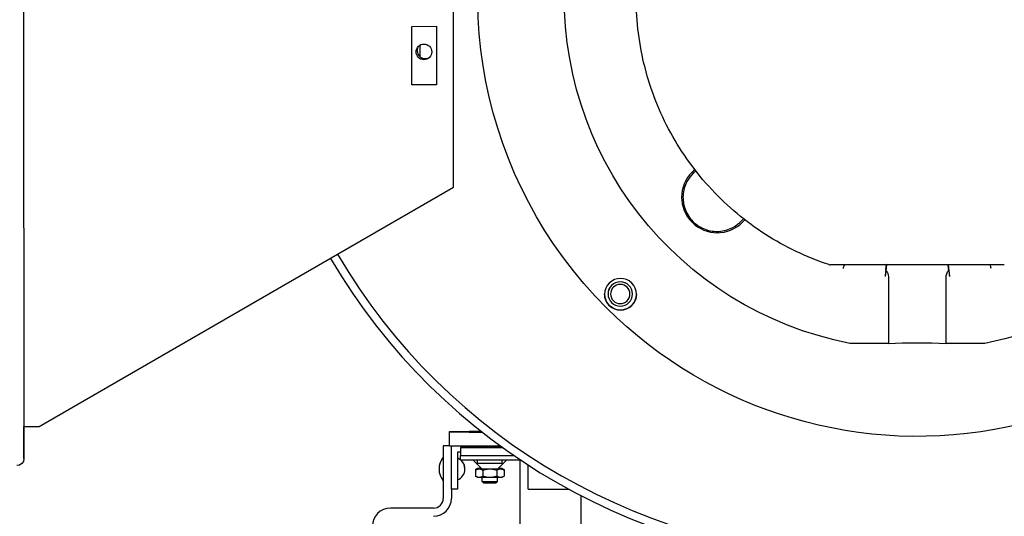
# Model space of a CAD drawing. Extents: x 1 to 669, y 0 to 417.
# Tile 10 of 256: x 60.63 to 73.23, y 249.67 to 256.03. Entities that reach past the tile are written whole.
import ezdxf

# ---------------------------------------------------------------- set-up
doc = ezdxf.new("R2010")
doc.units = 0
doc.header["$LTSCALE"] = 12
doc.header["$MEASUREMENT"] = 0
doc.layers.add('X', color=1, linetype='CONTINUOUS')

msp = doc.modelspace()

# ---------------------------------------------------------------- linework, layer by layer
at = {"layer": 'X'}
for p, q in [((66.18593, 253.88486), (66.18238, 259.32172)), ((60.68244, 259.22834), (60.6882, 250.40794)), ((65.65334, 255.94638), (65.96584, 255.94658)), ((65.65382, 255.19638), (65.65334, 255.94638)), ((65.96584, 255.94658), (65.96632, 255.19658)), ((68.5574, 255.79739), (68.56011, 255.79779)), ((65.75684, 255.55588), (65.75675, 255.70637)), ((65.96632, 255.19669), (65.65382, 255.19649)), ((65.96632, 255.19658), (65.65382, 255.19638)), ((68.76534, 255.01039), (68.76573, 255.01054)), ((69.27089, 254.11287), (69.23799, 254.07997)), ((60.88243, 250.81827), (66.18593, 253.88486)), ((69.88209, 253.43586), (69.91364, 253.46742)), ((71.72461, 252.8908), (71.70736, 252.74119)), ((71.7263, 252.90543), (71.72628, 252.90527)), ((72.51492, 252.8908), (72.53217, 252.74119)), ((71.75031, 252.7365), (71.75031, 251.88515)), ((72.48922, 251.88515), (72.48922, 252.7365)), ((68.16282, 252.51681), (68.16282, 252.51751)), ((68.47532, 252.51681), (68.47532, 252.51751)), ((71.75031, 251.88515), (71.25683, 251.88515)), ((72.9827, 251.88515), (72.48922, 251.88515)), ((60.6882, 250.41962), (60.68794, 250.8183)), ((66.13425, 250.75749), (66.53837, 250.75749)), ((66.13425, 250.74706), (66.13425, 250.75749)), ((66.5516, 250.74706), (66.13425, 250.74706)), ((66.13425, 250.56776), (66.13425, 250.74706)), ((66.05328, 250.57344), (66.05328, 249.89844)), ((66.13425, 250.57344), (66.05328, 250.57344)), ((66.78853, 250.56776), (66.13425, 250.56776)), ((66.15788, 250.01782), (66.15788, 250.56776)), ((66.23662, 250.49027), (66.23662, 250.01782)), ((66.27599, 250.49027), (66.23662, 250.49027)), ((66.27599, 250.54922), (66.27599, 250.54866)), ((66.27599, 250.54922), (66.81411, 250.54922)), ((66.27599, 250.54866), (66.27599, 250.45024)), ((66.81497, 250.5486), (66.35473, 250.5486)), ((66.72964, 250.54916), (66.54297, 250.54907)), ((60.6882, 250.40788), (60.6882, 250.41956)), ((66.27599, 250.39179), (66.27599, 250.45024)), ((66.27599, 250.39179), (67.02402, 250.39179)), ((66.35473, 250.45017), (66.95452, 250.45017)), ((66.54961, 250.27675), (66.43457, 250.39179)), ((66.49252, 250.34886), (66.49252, 250.39179)), ((66.7504, 250.27675), (66.86544, 250.39179)), ((66.80748, 250.34886), (66.80748, 250.39179)), ((67.03189, 250.39751), (67.03189, 244.22649)), ((66.46816, 250.26893), (66.46816, 250.26268)), ((66.46816, 250.26268), (66.46816, 250.18452)), ((66.49252, 250.28299), (66.46831, 250.26901)), ((66.49252, 250.27675), (66.46831, 250.26277)), ((66.55908, 250.26255), (66.55908, 250.18439)), ((66.74092, 250.26255), (66.74092, 250.18439)), ((66.80748, 250.28299), (66.83169, 250.26901)), ((66.80748, 250.27675), (66.83169, 250.26277)), ((66.83184, 250.26893), (66.83184, 250.26268)), ((66.83184, 250.26268), (66.83184, 250.18452)), ((67.14213, 250.017), (67.14213, 250.32474)), ((66.49252, 250.17045), (66.46831, 250.18443)), ((66.55158, 250.11514), (66.55158, 250.17035)), ((66.5691, 250.09762), (66.55158, 250.11514)), ((66.73091, 250.09762), (66.74843, 250.11514)), ((66.74843, 250.11514), (66.74843, 250.17035)), ((66.80748, 250.17045), (66.83169, 250.18443)), ((66.23662, 250.01782), (66.15788, 250.01782)), ((66.15788, 250.01782), (66.15788, 249.89844)), ((67.14213, 250.017), (67.65868, 250.017)), ((67.81929, 244.62337), (67.81929, 249.93174)), ((65.92828, 249.77344), (65.37688, 249.77344))]:
    msp.add_line(p, q, dxfattribs=at)
for centre, radius, start, end in [((66.23908, 250.27734), 0.23868, 141.11868, 180.276014), ((66.23908, 250.27504), 0.23868, 141.11868, 218.88132), ((66.18338, 250.27734), 0.14772, 51.180136, 68.877979), ((66.18338, 250.27504), 0.14772, 291.122021, 68.877979), ((66.18338, 250.27734), 0.14772, 359.554023, 50.783179), ((65.92828, 249.89844), 0.125, 270, 0), ((65.92828, 249.89844), 0.2296, 270, 0), ((65.37688, 249.54384), 0.2296, 90, 180)]:
    msp.add_arc(centre, radius, start, end, dxfattribs=at)
at = {"layer": 'X', "extrusion": (2.22648e-16, -3.33556e-20, -1)}
msp.add_ellipse((72.11977, 256.31805), major_axis=(-5.625, 0), ratio=0.99999965, start_param=-0.78622778, end_param=2.77205348, dxfattribs=at)
at = {"layer": 'X', "extrusion": (2.22638e-16, -2.45703e-22, -1)}
msp.add_ellipse((72.11977, 256.31764), major_axis=(-4.51571, 0), ratio=0.99999965, start_param=-1.37851785, end_param=1.48888842, dxfattribs=at)
at = {"layer": 'X', "extrusion": (2.22633e-16, -1.92686e-23, -1)}
msp.add_ellipse((68.5574, 255.79718), major_axis=(0.24738, 0.03613), ratio=0.00082567, start_param=-1.57067574, end_param=-1.55973459, dxfattribs=at)
at = {"layer": 'X'}
for centre, major_axis, ratio, start_param, end_param in [((65.80677, 255.6192), (0.1005, 0), 0.99999965, -4.71238898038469, 1.570796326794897), ((65.82125, 255.63292), (-0.1005, 0), 0.99999965, -0.71346864, 2.22558826), ((71.4652, 255.71273), (6.6666, 0), 0.99999965, -1.57079633, 0), ((71.4652, 255.71273), (6.562, 0), 0.99999965, -1.57079633, 0), ((65.82125, 255.63303), (-0.1005, 0), 0.99999965, 0.00055836, 2.22930524), ((68.62167, 255.46631), (-0.24291, -0.0591), 0.00081078, -1.5780397, -1.5709936), ((69.56004, 253.75792), (-0.45545, 0), 0.99999965, -0.78539816, 2.35619449), ((71.4652, 256.99373), (7.843, 0), 0.99999965, -2.61112784, -1.57079633), ((71.4652, 256.99373), (7.9476, 0), 0.99999965, -2.61120962, -1.57079633), ((71.00598, 252.95115), (0.06, 0), 0.99999965, -1.89124691, -1.57079633), ((72.17882, 255.75524), (-6.90931, 59.91876), 0.00009559, -1.61976732, -1.61863097), ((73.06567, 252.84377), (-0.06569, 0.24122), 0.00021924, -1.56999121, -1.37405257), ((71.70736, 252.74098), (-0.02864, -0.24835), 0.00009559, -1.90643506, -1.57162526), ((68.31907, 252.51751), (-0.15625, 0), 0.99999965, -1.57079633, 0), ((68.31907, 252.51751), (0.15625, 0), 0.99999965, 0, 1.57079633), ((60.88243, 250.81843), (-0.1945, -0.00013), 0.00083443, -0.00000054, 1.57079578), ((66.65, 250.54891), (-0.21654, 0), 0.00083443, -1.05377325, 2.43506403), ((66.80748, 250.54904), (-0.15748, 0), 0.00083443, -1.61331799, -1.05377325), ((66.35473, 250.45024), (-0.07874, 0), 0.00083443, 0, 1.57079633), ((67.08307, 250.39179), (-0.05906, 0), 0.99916532, -0.05567522, -0.00000471), ((66.65, 250.28299), (-0.15748, 0), 0.00083443, -0.52359878, 0.52359878), ((66.65, 250.27675), (-0.15748, 0), 0.00083443, -0.52359878, 0.52359878), ((66.65, 250.34886), (-0.15748, 0), 0.00083443, 0, 3.14159265), ((66.65, 250.28299), (-0.15748, 0), 0.00083443, -0.82609906, -0.52359878), ((66.65, 250.28299), (0.15748, 0), 0.00083443, -2.61799388, -2.31382473), ((66.65, 250.27675), (-0.15748, 0), 0.00083443, -0.87871286, -0.52359878), ((66.65, 250.27675), (0.15748, 0), 0.00083443, -2.61799388, -1.57079633), ((66.65, 250.27675), (-0.10039, 0), 0.00083443, 0.00083443, 1.57079633), ((66.65, 250.27675), (0.10039, 0), 0.00083443, -1.57079633, -0.00083443), ((66.65, 250.27675), (0.15748, 0), 0.00083443, -1.57079633, -0.52359878), ((66.65, 250.27675), (-0.15748, 0), 0.00083443, -2.61799388, -2.26287979), ((66.65, 250.28299), (0.15748, 0), 0.00083443, -0.82776793, -0.52359878), ((66.65, 250.28299), (-0.15748, 0), 0.00083443, -2.61799388, -2.31549359), ((66.65, 250.28299), (0.15748, 0), 0.00083443, -0.52359878, 0.52359878), ((66.65, 250.27675), (0.15748, 0), 0.00083443, -0.52359878, 0.52359878), ((66.65, 250.17045), (-0.15748, 0), 0.00083443, 0.00144528, 0.52359878), ((66.65, 250.17045), (0.15748, 0), 0.00083443, -2.61799388, -1.57079633), ((66.65, 250.11514), (-0.09843, 0), 0.00083443, 0.0008344, 3.14159265), ((66.65, 250.17045), (0.15748, 0), 0.00083443, -1.57079633, -0.52359878), ((66.65, 250.17045), (0.15748, 0), 0.00083443, -0.52359878, -0.00144528), ((66.65, 250.09762), (-0.08091, 0), 0.00083443, 0.00083443, 3.14075822)]:
    msp.add_ellipse(centre, major_axis=major_axis, ratio=ratio, start_param=start_param, end_param=end_param, dxfattribs=at)
at = {"layer": 'X', "extrusion": (2.22628e-16, 1.0544e-20, -1)}
msp.add_ellipse((65.80677, 255.61932), major_axis=(0.1005, 0), ratio=0.99999965, start_param=0.00055836, end_param=3.14103429, dxfattribs=at)
at = {"layer": 'X', "extrusion": (2.22605e-16, -9.2282e-21, -1)}
msp.add_ellipse((68.76534, 255.01018), major_axis=(0.23294, 0.09078), ratio=0.00077738, start_param=-1.57049334, end_param=-1.56881846, dxfattribs=at)
at = {"layer": 'X', "extrusion": (2.22592e-16, -6.43012e-20, -1)}
msp.add_ellipse((72.11977, 256.31805), major_axis=(5.625, 0), ratio=0.99999965, start_param=0.36953917, end_param=2.35536487, dxfattribs=at)
at = {"layer": 'X', "extrusion": (2.22622e-16, -3.07215e-20, -1)}
msp.add_ellipse((72.11977, 256.31764), major_axis=(-4.51571, 0), ratio=0.99999965, start_param=-2.68918992, end_param=-1.76307481, dxfattribs=at)
at = {"layer": 'X', "extrusion": (2.22831e-16, 2.43067e-25, -1)}
msp.add_ellipse((71.17386, 252.84377), major_axis=(0.06569, 0.24122), ratio=0.00021924, start_param=-1.56999121, end_param=-1.37405257, dxfattribs=at)
at = {"layer": 'X', "extrusion": (-1.12348e-14, 1.31771e-15, -1)}
msp.add_ellipse((72.06071, 255.75524), major_axis=(6.90931, 59.91876), ratio=0.00009559, start_param=-1.61976732, end_param=-1.61863097, dxfattribs=at)
at = {"layer": 'X', "extrusion": (-9.91649e-15, 1.17424e-15, -1)}
msp.add_ellipse((72.06374, 255.75509), major_axis=(-0.33745, -2.84982), ratio=0.00000004, start_param=0.00001447, end_param=0.00001722, dxfattribs=at)
at = {"layer": 'X', "extrusion": (0, 0, -1)}
msp.add_ellipse((72.53217, 252.74098), major_axis=(0.02864, -0.24835), ratio=0.00009559, start_param=-1.90643506, end_param=-1.57162526, dxfattribs=at)
at = {"layer": 'X', "extrusion": (2.22587e-16, -4.05068e-21, -1)}
for centre, major_axis, start_param, end_param in [((68.32222, 252.5142), (-0.20312, 0), -7.06941309, -0.78622778), ((68.32222, 252.51435), (-0.20313, 0), -0.78622778, -0.00036828)]:
    msp.add_ellipse(centre, major_axis=major_axis, ratio=0.99999965, start_param=start_param, end_param=end_param, dxfattribs=at)
at = {"layer": 'X', "extrusion": (2.22628e-16, -2.35943e-30, -1)}
for centre, major_axis in [((68.31907, 252.51681), (-0.15625, 0)), ((68.31907, 252.51678), (-0.1232, 0))]:
    msp.add_ellipse(centre, major_axis=major_axis, ratio=0.99999965, start_param=-3.14159265, end_param=3.14159265, dxfattribs=at)
at = {"layer": 'X', "extrusion": (2.22628e-16, 5.14512e-20, -1)}
msp.add_ellipse((68.32222, 252.51435), major_axis=(0.20313, 0), ratio=0.99999965, start_param=0.00036828, end_param=2.35536487, dxfattribs=at)
at = {"layer": 'X', "extrusion": (2.22628e-16, 1.79115e-27, -1)}
msp.add_ellipse((72.11977, 251.80213), major_axis=(1.01, 0), ratio=0.08832306, start_param=-1.94528969, end_param=-1.19630296, dxfattribs=at)
at = {"layer": 'X', "extrusion": (2.4637e-16, 3.65771e-14, -1)}
msp.add_ellipse((66.63425, 250.7479), major_axis=(-0.25, 0), ratio=0.00083443, start_param=-1.23040368, end_param=1.22828279, dxfattribs=at)
at = {"layer": 'X', "extrusion": (2.47586e-16, 2.18074e-14, -1)}
msp.add_ellipse((66.63425, 250.75707), major_axis=(-0.25, 0), ratio=0.00083443, start_param=-1.18051352, end_param=1.17840075, dxfattribs=at)
at = {"layer": 'X', "extrusion": (2.22628e-16, -2.38858e-26, -1)}
msp.add_ellipse((66.35473, 250.54866), major_axis=(-0.07874, 0), ratio=0.00083443, start_param=-1.57079633, end_param=0, dxfattribs=at)
at = {"layer": 'X', "extrusion": (2.22628e-16, -5.73808e-21, -1)}
msp.add_ellipse((60.5984, 250.40788), major_axis=(0.0898, 0), ratio=0.99999965, start_param=-0.00065212, end_param=1.5701442, dxfattribs=at)
at = {"layer": 'X'}
for points, knots in [([(70.98708, 252.89421), (70.7026, 252.98862), (70.43, 253.11879), (69.92546, 253.44255), (69.69356, 253.63613), (69.28483, 254.07468), (69.10804, 254.31962), (68.82056, 254.84568), (68.70989, 255.12675), (68.56154, 255.70759), (68.52387, 256.00731), (68.52387, 256.30705)], [1.89124673, 1.89124673, 1.89124673, 1.89124673, 2.14131592, 2.14131592, 2.3913851, 2.3913851, 2.64145429, 2.64145429, 2.89152347, 2.89152347, 3.14159265, 3.14159265, 3.14159265, 3.14159265]), ([(69.25334, 254.06392), (69.22228, 254.0336), (69.19446, 253.99748), (69.14389, 253.90293), (69.12649, 253.84113), (69.1191, 253.72381), (69.12704, 253.66133), (69.15953, 253.57342), (69.17368, 253.54502), (69.20759, 253.49223), (69.22736, 253.46785), (69.27047, 253.42474), (69.29485, 253.40497), (69.34764, 253.37106), (69.37604, 253.35691), (69.46397, 253.32439), (69.52648, 253.31644), (69.64383, 253.32379), (69.70566, 253.34117), (69.80025, 253.39168), (69.83639, 253.41949), (69.86674, 253.45052)], [0.13089021, 0.13089021, 0.13089021, 0.13089021, 0.50040663, 0.50040663, 1.00081326, 1.00081326, 1.46540927, 1.46540927, 1.69770728, 1.69770728, 1.93000528, 1.93000528, 2.16230328, 2.16230328, 2.39460129, 2.39460129, 2.8591973, 2.8591973, 3.35960393, 3.35960393, 3.72912035, 3.72912035, 3.72912035, 3.72912035]), ([(73.23355, 252.89115), (73.23355, 252.89115), (73.2331, 252.89114), (73.23222, 252.89113), (73.23158, 252.89113), (73.23072, 252.89112), (73.22963, 252.89112), (73.22959, 252.89112), (73.22956, 252.89112), (73.22953, 252.89112), (73.22746, 252.89111), (73.22463, 252.8911), (73.22107, 252.89109), (73.22018, 252.89109), (73.21924, 252.89109), (73.21826, 252.89109), (73.21331, 252.89108), (73.20734, 252.89107), (73.20052, 252.89106), (73.19465, 252.89105), (73.18813, 252.89104), (73.1811, 252.89103), (73.17997, 252.89103), (73.17882, 252.89103), (73.17766, 252.89103), (73.17758, 252.89103), (73.17749, 252.89103), (73.1774, 252.89103), (73.16899, 252.89102), (73.16005, 252.89101), (73.1506, 252.891), (73.14136, 252.89099), (73.13164, 252.89099), (73.12158, 252.89098), (73.12132, 252.89098), (73.12106, 252.89098), (73.1208, 252.89098), (73.10056, 252.89096), (73.07868, 252.89095), (73.05616, 252.89094), (73.03345, 252.89093), (73.01002, 252.89092), (72.98606, 252.89091), (72.96194, 252.8909), (72.93729, 252.89089), (72.91219, 252.89088), (72.89, 252.89087), (72.86742, 252.89086), (72.84467, 252.89086), (72.84167, 252.89086), (72.83867, 252.89086), (72.83567, 252.89085), (72.80994, 252.89085), (72.78407, 252.89084), (72.75809, 252.89084), (72.73191, 252.89083), (72.70555, 252.89082), (72.67916, 252.89082), (72.65317, 252.89081), (72.62711, 252.89081), (72.60093, 252.89081), (72.60059, 252.89081), (72.60025, 252.89081), (72.59992, 252.89081), (72.54748, 252.8908), (72.49471, 252.89079), (72.44167, 252.89079), (72.44136, 252.89079), (72.44105, 252.89079), (72.44074, 252.89079), (72.38766, 252.89078), (72.33427, 252.89078), (72.2807, 252.89078), (72.22707, 252.89077), (72.17355, 252.89077), (72.12014, 252.89077), (72.11989, 252.89077), (72.11964, 252.89077), (72.11939, 252.89077), (72.06575, 252.89077), (72.01233, 252.89077), (71.95883, 252.89078), (71.90832, 252.89078), (71.858, 252.89078), (71.80777, 252.89079), (71.80478, 252.89079), (71.80179, 252.89079), (71.79879, 252.89079), (71.79848, 252.89079), (71.79817, 252.89079), (71.79786, 252.89079), (71.74498, 252.89079), (71.69222, 252.8908), (71.63961, 252.89081), (71.63928, 252.89081), (71.63894, 252.89081), (71.6386, 252.89081), (71.61248, 252.89081), (71.5864, 252.89081), (71.56037, 252.89082), (71.534, 252.89082), (71.50763, 252.89083), (71.48147, 252.89084), (71.45536, 252.89084), (71.42953, 252.89085), (71.40386, 252.89085), (71.37817, 252.89086), (71.35266, 252.89087), (71.32752, 252.89088), (71.30241, 252.89089), (71.27777, 252.8909), (71.25378, 252.89091), (71.22965, 252.89092), (71.20617, 252.89093), (71.18353, 252.89094), (71.16099, 252.89095), (71.13927, 252.89096), (71.11873, 252.89098), (71.11847, 252.89098), (71.11821, 252.89098), (71.11795, 252.89098), (71.10904, 252.89099), (71.10031, 252.89099), (71.09196, 252.891), (71.09094, 252.891), (71.08993, 252.891), (71.08892, 252.891), (71.07942, 252.89101), (71.07046, 252.89102), (71.06213, 252.89103), (71.06204, 252.89103), (71.06196, 252.89103), (71.06187, 252.89103), (71.05502, 252.89104), (71.0486, 252.89104), (71.0427, 252.89105), (71.04151, 252.89105), (71.04034, 252.89105), (71.03919, 252.89106), (71.03228, 252.89107), (71.02632, 252.89108), (71.02141, 252.89109), (71.01708, 252.8911), (71.01357, 252.89111), (71.01099, 252.89112), (71.01064, 252.89112), (71.01032, 252.89112), (71.01001, 252.89112), (71.0083, 252.89113), (71.00711, 252.89113), (71.00648, 252.89114), (71.00615, 252.89115), (71.00598, 252.89115), (71.00598, 252.89115)], [0, 0, 0, 0, 0.0005950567, 0.0005950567, 0.0005950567, 0.0010307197, 0.0010307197, 0.0010307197, 0.0010440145, 0.0010440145, 0.0010440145, 0.001857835, 0.001857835, 0.001857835, 0.0020614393, 0.0020614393, 0.0020614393, 0.003092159, 0.003092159, 0.003092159, 0.0039799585, 0.0039799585, 0.0039799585, 0.0041228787, 0.0041228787, 0.0041228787, 0.00413391, 0.00413391, 0.00413391, 0.0051708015, 0.0051708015, 0.0051708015, 0.006184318, 0.006184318, 0.006184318, 0.0062105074, 0.0062105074, 0.0062105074, 0.0082457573, 0.0082457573, 0.0082457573, 0.0102983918, 0.0102983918, 0.0102983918, 0.0123636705, 0.0123636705, 0.0123636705, 0.0141896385, 0.0141896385, 0.0141896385, 0.0144300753, 0.0144300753, 0.0144300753, 0.0164915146, 0.0164915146, 0.0164915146, 0.0185684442, 0.0185684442, 0.0185684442, 0.0206143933, 0.0206143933, 0.0206143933, 0.0206406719, 0.0206406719, 0.0206406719, 0.0247372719, 0.0247372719, 0.0247372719, 0.0247612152, 0.0247612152, 0.0247612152, 0.0288601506, 0.0288601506, 0.0288601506, 0.0329640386, 0.0329640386, 0.0329640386, 0.0329830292, 0.0329830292, 0.0329830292, 0.0371046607, 0.0371046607, 0.0371046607, 0.0409968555, 0.0409968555, 0.0409968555, 0.0412287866, 0.0412287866, 0.0412287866, 0.0412528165, 0.0412528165, 0.0412528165, 0.0453516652, 0.0453516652, 0.0453516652, 0.0453778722, 0.0453778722, 0.0453778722, 0.0474131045, 0.0474131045, 0.0474131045, 0.0494745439, 0.0494745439, 0.0494745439, 0.0515326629, 0.0515326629, 0.0515326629, 0.0535924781, 0.0535924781, 0.0535924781, 0.0556505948, 0.0556505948, 0.0556505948, 0.0577203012, 0.0577203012, 0.0577203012, 0.0597817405, 0.0597817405, 0.0597817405, 0.0598078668, 0.0598078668, 0.0598078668, 0.0607034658, 0.0607034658, 0.0607034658, 0.0608124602, 0.0608124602, 0.0608124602, 0.0618431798, 0.0618431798, 0.0618431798, 0.0618542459, 0.0618542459, 0.0618542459, 0.0627023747, 0.0627023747, 0.0627023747, 0.0628738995, 0.0628738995, 0.0628738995, 0.0639046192, 0.0639046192, 0.0639046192, 0.064814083, 0.064814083, 0.064814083, 0.0649353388, 0.0649353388, 0.0649353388, 0.0656027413, 0.0656027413, 0.0656027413, 0.0659660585, 0.0659660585, 0.0659660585, 0.0659660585]), ([(71.71677, 252.82279), (71.72669, 252.80916), (71.73567, 252.79423), (71.74651, 252.76664), (71.74955, 252.7542), (71.75027, 252.7398), (71.75031, 252.73814), (71.75031, 252.7365)], [-1.862563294, -1.862563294, -1.862563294, -1.862563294, -1.688465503, -1.688465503, -1.554429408, -1.554429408, -1.536924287, -1.536924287, -1.536924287, -1.536924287]), ([(72.48922, 252.7365), (72.48923, 252.74947), (72.49177, 252.76208), (72.50227, 252.79165), (72.51205, 252.80808), (72.52276, 252.82279)], [-4.233144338, -4.233144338, -4.233144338, -4.233144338, -4.088369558, -4.088369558, -3.88168209, -3.88168209, -3.88168209, -3.88168209])]:
    msp.add_open_spline(points, degree=3, knots=knots, dxfattribs=at)
for points in [[(69.28502, 254.09465), (69.27446, 254.08441), (69.2639, 254.07416), (69.25334, 254.06392)], [(69.86674, 253.45052), (69.87659, 253.46067), (69.88645, 253.47082), (69.89631, 253.48097)], [(70.98708, 252.89421), (70.98708, 252.89421), (70.98708, 252.89421), (70.98708, 252.89421)], [(67.02411, 250.39507), (67.02426, 250.39744), (67.02456, 250.39983), (67.02501, 250.40214)]]:
    msp.add_open_spline(points, degree=3, dxfattribs=at)
for points, weights in [([(66.46816, 250.26893), (66.49252, 250.28296), (66.51362, 250.28293)], [1.67176223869, 1.80107349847, 1.80107349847]), ([(66.46816, 250.26268), (66.49252, 250.27671), (66.51362, 250.27668)], [1.67176223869, 1.80107349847, 1.80107349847]), ([(66.46831, 250.26901), (66.46823, 250.26897), (66.46816, 250.26893)], [1.67250857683, 1.67213594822, 1.67176223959]), ([(66.46831, 250.26277), (66.46823, 250.26273), (66.46816, 250.26268)], [1.67250857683, 1.67213594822, 1.67176223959]), ([(66.51362, 250.28293), (66.52773, 250.28291), (66.54279, 250.27685)], [1.80107349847, 1.80107349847, 1.74319445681]), ([(66.51362, 250.27668), (66.53472, 250.27665), (66.55908, 250.26255)], [1.80107349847, 1.80107349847, 1.67176223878]), ([(66.55908, 250.26255), (66.6078, 250.27662), (66.65, 250.27662)], [1.67176223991, 1.80107349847, 1.80107349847]), ([(66.65, 250.27662), (66.6922, 250.27662), (66.74092, 250.26255)], [1.80107349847, 1.80107349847, 1.67176223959]), ([(66.74092, 250.26255), (66.76528, 250.27665), (66.78638, 250.27668)], [1.67176223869, 1.80107349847, 1.80107349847]), ([(66.75722, 250.27685), (66.77227, 250.28291), (66.78638, 250.28293)], [1.74319445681, 1.80107349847, 1.80107349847]), ([(66.78638, 250.28293), (66.80748, 250.28296), (66.83184, 250.26893)], [1.80107349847, 1.80107349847, 1.67176223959]), ([(66.78638, 250.27668), (66.80748, 250.27671), (66.83184, 250.26268)], [1.80107349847, 1.80107349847, 1.67176223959]), ([(66.83184, 250.26893), (66.83177, 250.26897), (66.83169, 250.26901)], [1.67176223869, 1.67213594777, 1.67250857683]), ([(66.83184, 250.26268), (66.83177, 250.26273), (66.83169, 250.26277)], [1.67176223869, 1.67213594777, 1.67250857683]), ([(66.46816, 250.18452), (66.49252, 250.17042), (66.51362, 250.17039)], [1.67176223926, 1.80107349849, 1.80107349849]), ([(66.51362, 250.17039), (66.53472, 250.17035), (66.55908, 250.18439)], [1.80107349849, 1.80107349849, 1.67176223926]), ([(66.55908, 250.18439), (66.6078, 250.17032), (66.65, 250.17032)], [1.67176223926, 1.80107349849, 1.80107349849]), ([(66.65, 250.17032), (66.6922, 250.17032), (66.74092, 250.18439)], [1.80107349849, 1.80107349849, 1.67176223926]), ([(66.74092, 250.18439), (66.76528, 250.17035), (66.78638, 250.17039)], [1.67176223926, 1.80107349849, 1.80107349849]), ([(66.78638, 250.17039), (66.80748, 250.17042), (66.83184, 250.18452)], [1.80107349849, 1.80107349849, 1.67176223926])]:
    msp.add_rational_spline(points, weights, degree=2, dxfattribs=at)

doc.saveas('drawing.dxf')
